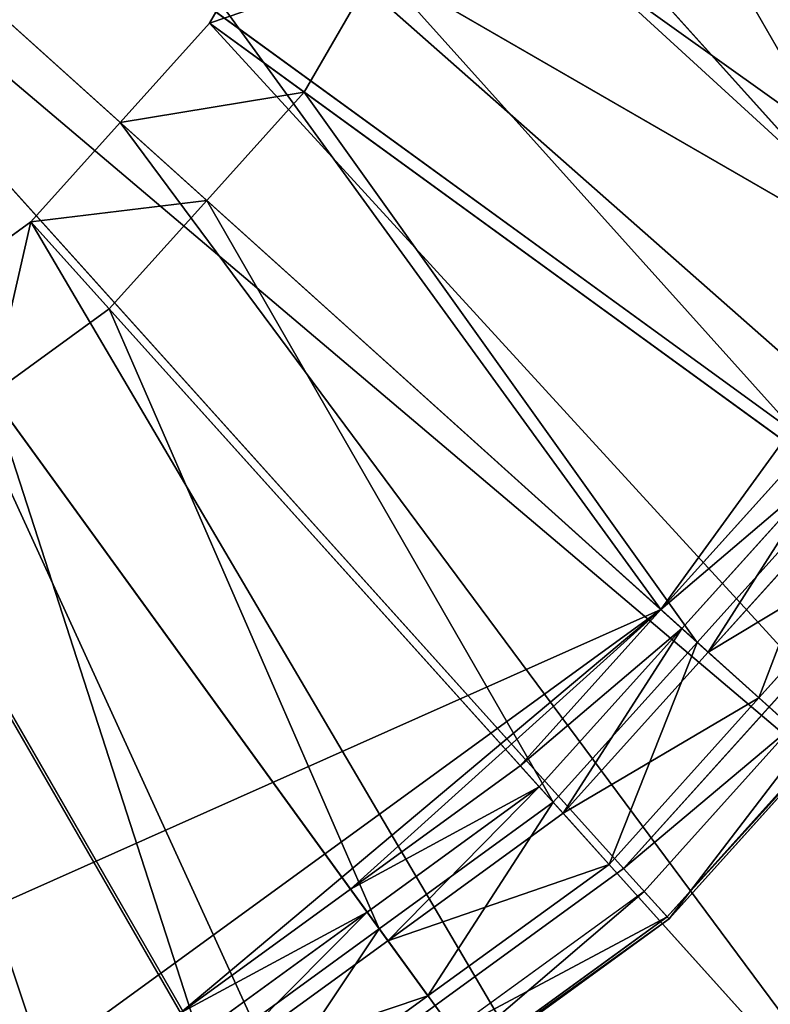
# Model space of a CAD drawing. Extents: x 0 to 22.9, y 0 to 20.5.
# Tile 90 of 233: x 5.932 to 6.416, y 13.836 to 14.47. Entities that reach past the tile are written whole.
import ezdxf

# ---------------------------------------------------------------- set-up
doc = ezdxf.new("R2010")
doc.units = 0
doc.header["$MEASUREMENT"] = 0
doc.layers.get('0').update_dxf_attribs({"color": 13, "linetype": 'CONTINUOUS'})
for name, color, linetype in [('CAST_IRON_-_PLATES_4', 27, 'CONTINUOUS'), ('GALVANIZED_METAL', 252, 'CONTINUOUS'), ('STAINLESS_STEEL', 251, 'CONTINUOUS')]:
    doc.layers.add(name, color=color, linetype=linetype)

# ---------------------------------------------------------------- blocks, each defined once
blk = doc.blocks.new('NGM5458UC_TRADECAD_DXF')
at = {"layer": 'CAST_IRON_-_PLATES_4', "color": 0}
for p, q in [((5.3812, 14.9675, 3.2743), (6.0838, 13.7506, 3.2743)), ((5.3812, 14.9675, 3.2743), (6.0838, 13.7506, 3.2743)), ((5.3812, 14.9675, 3.2743), (6.3214, 13.9233, 3.2743)), ((5.3812, 14.9675, 3.2743), (6.3214, 13.9233, 3.2743)), ((5.3812, 14.9675, 3.2743), (6.518, 14.1416, 3.2743)), ((5.3812, 14.9675, 3.2743), (6.518, 14.1416, 3.2743)), ((6.518, 14.1416, 3.2743), (6.3214, 13.9233, 3.2743)), ((6.518, 14.1416, 3.2743), (6.3214, 13.9233, 3.2743)), ((6.534, 14.13, 3.1451), (6.3346, 13.9086, 3.1451)), ((6.3494, 13.8922, 3.2097), (6.5518, 14.117, 3.2097)), ((6.3494, 13.8922, 3.2097), (6.5518, 14.117, 3.2097)), ((6.5533, 14.1159, 3.1451), (6.3507, 13.8908, 3.1451)), ((6.5533, 14.1159, 3.1451), (6.3507, 13.8908, 3.1451)), ((6.3214, 13.9233, 3.2743), (6.0838, 13.7506, 3.2743)), ((6.3214, 13.9233, 3.2743), (6.0838, 13.7506, 3.2743)), ((6.3214, 13.9233, 3.2743), (6.3494, 13.8922, 3.2097)), ((6.3214, 13.9233, 3.2743), (6.3494, 13.8922, 3.2097)), ((6.3346, 13.9086, 3.1451), (6.0937, 13.7336, 3.1451)), ((6.3507, 13.8908, 3.1451), (6.3346, 13.9086, 3.1451)), ((6.3507, 13.8908, 3.1451), (6.3346, 13.9086, 3.1451)), ((6.1047, 13.7144, 3.2097), (6.3494, 13.8922, 3.2097)), ((6.1047, 13.7144, 3.2097), (6.3494, 13.8922, 3.2097)), ((6.3494, 13.8922, 3.2097), (6.3507, 13.8908, 3.1451)), ((6.3494, 13.8922, 3.2097), (6.3507, 13.8908, 3.1451)), ((6.3507, 13.8908, 3.1451), (6.1056, 13.7128, 3.1451)), ((6.3507, 13.8908, 3.1451), (6.1056, 13.7128, 3.1451))]:
    blk.add_line(p, q, dxfattribs=at)
at = {"layer": 'STAINLESS_STEEL', "color": 0}
for p, q in [((4.8636, 16.1297, 3.143), (6.5037, 14.3082, 3.143)), ((4.8636, 16.1297, 3.143), (6.5037, 14.3082, 3.143)), ((6.3453, 14.0903, 3.143), (4.4301, 15.8147, 3.143)), ((6.3453, 14.0903, 3.143), (4.4301, 15.8147, 3.143)), ((6.0543, 14.4682, 2.419), (6.0974, 14.5428, 2.419)), ((6.0543, 14.4682, 2.419), (6.0974, 14.5428, 2.419)), ((6.0974, 14.5428, 2.419), (6.8705, 14.0964, 2.3976)), ((6.0974, 14.5428, 2.419), (6.8705, 14.0964, 2.3976)), ((6.1625, 14.5052, 2.5309), (6.1154, 14.4238, 2.5309)), ((6.1625, 14.5052, 2.5309), (6.1154, 14.4238, 2.5309)), ((6.5311, 14.2924, 2.5488), (6.1625, 14.5052, 2.5309)), ((6.5311, 14.2924, 2.5488), (6.1625, 14.5052, 2.5309)), ((5.9967, 14.4042, 2.419), (6.0543, 14.4682, 2.419)), ((5.9967, 14.4042, 2.419), (6.0543, 14.4682, 2.419)), ((6.0543, 14.4682, 2.419), (6.7805, 13.9406, 2.3976)), ((6.0543, 14.4682, 2.419), (6.7805, 13.9406, 2.3976)), ((6.1154, 14.4238, 2.5309), (6.0543, 14.4682, 2.419)), ((6.1154, 14.4238, 2.5309), (6.0543, 14.4682, 2.419)), ((6.1154, 14.4238, 2.5309), (6.0525, 14.3539, 2.5309)), ((6.1154, 14.4238, 2.5309), (6.0525, 14.3539, 2.5309)), ((6.4617, 14.1722, 2.5488), (6.1154, 14.4238, 2.5309)), ((6.4617, 14.1722, 2.5488), (6.1154, 14.4238, 2.5309)), ((5.9391, 14.3402, 2.419), (5.9967, 14.4042, 2.419)), ((5.9391, 14.3402, 2.419), (5.9967, 14.4042, 2.419)), ((5.9967, 14.4042, 2.419), (6.6601, 13.8069, 2.3976)), ((5.9967, 14.4042, 2.419), (6.6601, 13.8069, 2.3976)), ((6.0525, 14.3539, 2.5309), (5.9967, 14.4042, 2.419)), ((6.0525, 14.3539, 2.5309), (5.9967, 14.4042, 2.419)), ((6.0525, 14.3539, 2.5309), (5.9896, 14.2841, 2.5309)), ((6.0525, 14.3539, 2.5309), (5.9896, 14.2841, 2.5309)), ((6.3688, 14.0691, 2.5488), (6.0525, 14.3539, 2.5309)), ((6.3688, 14.0691, 2.5488), (6.0525, 14.3539, 2.5309)), ((5.8694, 14.2896, 2.419), (5.9391, 14.3402, 2.419)), ((5.8694, 14.2896, 2.419), (5.9391, 14.3402, 2.419)), ((5.9391, 14.3402, 2.419), (6.5397, 13.6731, 2.3976)), ((5.9391, 14.3402, 2.419), (6.5397, 13.6731, 2.3976)), ((5.9896, 14.2841, 2.5309), (5.9391, 14.3402, 2.419)), ((5.9896, 14.2841, 2.5309), (5.9391, 14.3402, 2.419)), ((6.3453, 14.0903, 3.143), (6.5037, 14.3082, 3.143)), ((6.3453, 14.0903, 3.143), (6.5037, 14.3082, 3.143)), ((5.8694, 14.2896, 2.419), (6.3941, 13.5674, 2.3976)), ((5.8694, 14.2896, 2.419), (6.3941, 13.5674, 2.3976)), ((5.9896, 14.2841, 2.5309), (5.9136, 14.2288, 2.5309)), ((5.9896, 14.2841, 2.5309), (5.9136, 14.2288, 2.5309)), ((6.276, 13.966, 2.5488), (5.9896, 14.2841, 2.5309)), ((6.276, 13.966, 2.5488), (5.9896, 14.2841, 2.5309)), ((5.7997, 14.239, 2.419), (6.2485, 13.4616, 2.3976)), ((5.7997, 14.239, 2.419), (6.2485, 13.4616, 2.3976)), ((6.1637, 13.8845, 2.5488), (5.9136, 14.2288, 2.5309)), ((6.1637, 13.8845, 2.5488), (5.9136, 14.2288, 2.5309)), ((6.3453, 14.0903, 3.143), (6.436, 14.1909, 3.143)), ((6.3453, 14.0903, 3.143), (6.436, 14.1909, 3.143)), ((6.4509, 14.1801, 2.9088), (6.3589, 14.078, 2.9088)), ((6.3589, 14.078, 2.9767), (6.4509, 14.1801, 2.9767)), ((6.4509, 14.1801, 2.9088), (6.3589, 14.078, 2.9088)), ((6.3589, 14.078, 2.9767), (6.4509, 14.1801, 2.9767)), ((6.0515, 13.8029, 2.5488), (5.8375, 14.1735, 2.5309)), ((6.0515, 13.8029, 2.5488), (5.8375, 14.1735, 2.5309)), ((6.3688, 14.0691, 2.5488), (6.4617, 14.1722, 2.5488)), ((6.3688, 14.0691, 2.5488), (6.4617, 14.1722, 2.5488)), ((6.4695, 14.1666, 2.9088), (6.3759, 14.0627, 2.9088)), ((6.4695, 14.1666, 2.9088), (6.3759, 14.0627, 2.9088)), ((6.5052, 14.1406, 2.6043), (6.4086, 14.0333, 2.6043)), ((6.5052, 14.1406, 2.6043), (6.4086, 14.0333, 2.6043)), ((5.9119, 13.7753, 3.143), (6.3453, 14.0903, 3.143)), ((5.9119, 13.7753, 3.143), (6.3453, 14.0903, 3.143)), ((6.1452, 13.91, 3.143), (6.3453, 14.0903, 3.143)), ((6.1452, 13.91, 3.143), (6.3453, 14.0903, 3.143)), ((6.2547, 13.9896, 3.143), (6.3453, 14.0903, 3.143)), ((6.2547, 13.9896, 3.143), (6.3453, 14.0903, 3.143)), ((6.3453, 14.0903, 3.143), (6.3589, 14.078, 2.9767)), ((6.3453, 14.0903, 3.143), (6.3589, 14.078, 2.9767)), ((6.3589, 14.078, 2.9088), (6.267, 13.976, 2.9088)), ((6.267, 13.976, 2.9767), (6.3589, 14.078, 2.9767)), ((6.3589, 14.078, 2.9088), (6.267, 13.976, 2.9088)), ((6.267, 13.976, 2.9767), (6.3589, 14.078, 2.9767)), ((6.3589, 14.078, 2.9088), (6.3589, 14.078, 2.9767)), ((6.3589, 14.078, 2.9088), (6.3589, 14.078, 2.9767)), ((6.3759, 14.0627, 2.9088), (6.3589, 14.078, 2.9088)), ((6.3759, 14.0627, 2.9088), (6.3589, 14.078, 2.9088)), ((6.276, 13.966, 2.5488), (6.3688, 14.0691, 2.5488)), ((6.276, 13.966, 2.5488), (6.3688, 14.0691, 2.5488)), ((6.3688, 14.0691, 2.5488), (6.4086, 14.0333, 2.6043)), ((6.3688, 14.0691, 2.5488), (6.4086, 14.0333, 2.6043)), ((6.3759, 14.0627, 2.9088), (6.2824, 13.9589, 2.9088)), ((6.3759, 14.0627, 2.9088), (6.2824, 13.9589, 2.9088)), ((6.4086, 14.0333, 2.6043), (6.3759, 14.0627, 2.9088)), ((6.4086, 14.0333, 2.6043), (6.3759, 14.0627, 2.9088)), ((6.4086, 14.0333, 2.6043), (6.312, 13.926, 2.6043)), ((6.4086, 14.0333, 2.6043), (6.312, 13.926, 2.6043)), ((6.1452, 13.91, 3.143), (6.2547, 13.9896, 3.143)), ((6.1452, 13.91, 3.143), (6.2547, 13.9896, 3.143)), ((6.2547, 13.9896, 3.143), (6.267, 13.976, 2.9767)), ((6.2547, 13.9896, 3.143), (6.267, 13.976, 2.9767)), ((6.267, 13.976, 2.9088), (6.1559, 13.8952, 2.9088)), ((6.1559, 13.8952, 2.9767), (6.267, 13.976, 2.9767)), ((6.267, 13.976, 2.9088), (6.1559, 13.8952, 2.9088)), ((6.1559, 13.8952, 2.9767), (6.267, 13.976, 2.9767)), ((6.267, 13.976, 2.9088), (6.267, 13.976, 2.9767)), ((6.267, 13.976, 2.9088), (6.267, 13.976, 2.9767)), ((6.2824, 13.9589, 2.9088), (6.267, 13.976, 2.9088)), ((6.2824, 13.9589, 2.9088), (6.267, 13.976, 2.9088)), ((6.1637, 13.8845, 2.5488), (6.276, 13.966, 2.5488)), ((6.1637, 13.8845, 2.5488), (6.276, 13.966, 2.5488)), ((6.276, 13.966, 2.5488), (6.312, 13.926, 2.6043)), ((6.276, 13.966, 2.5488), (6.312, 13.926, 2.6043)), ((6.2824, 13.9589, 2.9088), (6.1694, 13.8767, 2.9088)), ((6.2824, 13.9589, 2.9088), (6.1694, 13.8767, 2.9088)), ((6.312, 13.926, 2.6043), (6.2824, 13.9589, 2.9088)), ((6.312, 13.926, 2.6043), (6.2824, 13.9589, 2.9088)), ((6.312, 13.926, 2.6043), (6.1952, 13.8412, 2.6043)), ((6.312, 13.926, 2.6043), (6.1952, 13.8412, 2.6043)), ((6.0356, 13.8304, 3.143), (6.1452, 13.91, 3.143)), ((6.0356, 13.8304, 3.143), (6.1452, 13.91, 3.143)), ((6.1452, 13.91, 3.143), (6.1559, 13.8952, 2.9767)), ((6.1452, 13.91, 3.143), (6.1559, 13.8952, 2.9767)), ((6.1559, 13.8952, 2.9088), (6.0448, 13.8145, 2.9088)), ((6.0448, 13.8145, 2.9767), (6.1559, 13.8952, 2.9767)), ((6.1559, 13.8952, 2.9088), (6.0448, 13.8145, 2.9088)), ((6.0448, 13.8145, 2.9767), (6.1559, 13.8952, 2.9767)), ((6.1559, 13.8952, 2.9088), (6.1559, 13.8952, 2.9767)), ((6.1559, 13.8952, 2.9088), (6.1559, 13.8952, 2.9767)), ((6.1694, 13.8767, 2.9088), (6.1559, 13.8952, 2.9088)), ((6.1694, 13.8767, 2.9088), (6.1559, 13.8952, 2.9088)), ((6.0515, 13.8029, 2.5488), (6.1637, 13.8845, 2.5488)), ((6.0515, 13.8029, 2.5488), (6.1637, 13.8845, 2.5488)), ((6.1637, 13.8845, 2.5488), (6.1952, 13.8412, 2.6043)), ((6.1637, 13.8845, 2.5488), (6.1952, 13.8412, 2.6043)), ((6.1694, 13.8767, 2.9088), (6.0563, 13.7946, 2.9088)), ((6.1694, 13.8767, 2.9088), (6.0563, 13.7946, 2.9088)), ((6.1952, 13.8412, 2.6043), (6.1694, 13.8767, 2.9088)), ((6.1952, 13.8412, 2.6043), (6.1694, 13.8767, 2.9088)), ((6.1952, 13.8412, 2.6043), (6.0784, 13.7563, 2.6043)), ((6.1952, 13.8412, 2.6043), (6.0784, 13.7563, 2.6043))]:
    blk.add_line(p, q, dxfattribs=at)
at = {"layer": 'CAST_IRON_-_PLATES_4', "color": 0}
mesh = blk.add_polyface(dxfattribs=at)
corners = [(6.0838, 13.7506, 3.2743), (5.8154, 13.6312, 3.2743), (5.3812, 14.9675, 3.2743)]
mesh.append_faces([[corners[k] for k in face] for face in [(0, 1, 2)]], dxfattribs={"color": 0})
mesh = blk.add_polyface(dxfattribs=at)
corners = [(6.3214, 13.9233, 3.2743), (6.0838, 13.7506, 3.2743), (5.3812, 14.9675, 3.2743)]
mesh.append_faces([[corners[k] for k in face] for face in [(0, 1, 2)]], dxfattribs={"color": 0})
mesh = blk.add_polyface(dxfattribs=at)
corners = [(6.518, 14.1416, 3.2743), (6.3214, 13.9233, 3.2743), (5.3812, 14.9675, 3.2743)]
mesh.append_faces([[corners[k] for k in face] for face in [(0, 1, 2)]], dxfattribs={"color": 0})
mesh = blk.add_polyface(dxfattribs=at)
corners = [(6.6649, 14.396, 3.2743), (6.518, 14.1416, 3.2743), (5.3812, 14.9675, 3.2743)]
mesh.append_faces([[corners[k] for k in face] for face in [(0, 1, 2)]], dxfattribs={"color": 0})
mesh = blk.add_polyface(dxfattribs=at)
corners = [(6.7557, 14.6754, 3.2743), (6.6649, 14.396, 3.2743), (5.3812, 14.9675, 3.2743)]
mesh.append_faces([[corners[k] for k in face] for face in [(0, 1, 2)]], dxfattribs={"color": 0})
mesh = blk.add_polyface(dxfattribs=at)
corners = [(6.3214, 13.9233, 3.2743), (6.5518, 14.117, 3.2097), (6.3494, 13.8922, 3.2097), (6.518, 14.1416, 3.2743)]
mesh.append_faces([[corners[k] for k in face] for face in [(0, 1, 2), (1, 0, 3)]], dxfattribs={"vtx0": -1, "color": 0})
mesh = blk.add_polyface(dxfattribs=at)
corners = [(6.3507, 13.8908, 3.1451), (6.534, 14.13, 3.1451), (6.3346, 13.9086, 3.1451), (6.5533, 14.1159, 3.1451)]
mesh.append_faces([[corners[k] for k in face] for face in [(0, 1, 2), (1, 0, 3)]], dxfattribs={"vtx0": -1, "color": 0})
mesh = blk.add_polyface(dxfattribs=at)
corners = [(6.3494, 13.8922, 3.2097), (6.5533, 14.1159, 3.1451), (6.3507, 13.8908, 3.1451), (6.5518, 14.117, 3.2097)]
mesh.append_faces([[corners[k] for k in face] for face in [(0, 1, 2), (1, 0, 3)]], dxfattribs={"vtx0": -1, "color": 0})
mesh = blk.add_polyface(dxfattribs=at)
corners = [(6.0838, 13.7506, 3.2743), (6.3494, 13.8922, 3.2097), (6.1047, 13.7144, 3.2097), (6.3214, 13.9233, 3.2743)]
mesh.append_faces([[corners[k] for k in face] for face in [(0, 1, 2), (1, 0, 3)]], dxfattribs={"vtx0": -1, "color": 0})
mesh = blk.add_polyface(dxfattribs=at)
corners = [(6.1056, 13.7128, 3.1451), (6.3346, 13.9086, 3.1451), (6.0937, 13.7336, 3.1451), (6.3507, 13.8908, 3.1451)]
mesh.append_faces([[corners[k] for k in face] for face in [(0, 1, 2), (1, 0, 3)]], dxfattribs={"vtx0": -1, "color": 0})
mesh = blk.add_polyface(dxfattribs=at)
corners = [(6.1047, 13.7144, 3.2097), (6.3507, 13.8908, 3.1451), (6.1056, 13.7128, 3.1451), (6.3494, 13.8922, 3.2097)]
mesh.append_faces([[corners[k] for k in face] for face in [(0, 1, 2), (1, 0, 3)]], dxfattribs={"vtx0": -1, "color": 0})
at = {"layer": 'GALVANIZED_METAL', "color": 0}
mesh = blk.add_polyface(dxfattribs=at)
corners = [(22.2899, 0.579), (0.6671, 18.884), (0.6671, 0.9145), (22.2899, 18.884)]
mesh.append_faces([[corners[k] for k in face] for face in [(0, 1, 2), (1, 0, 3)]], dxfattribs={"vtx0": -1, "color": 0})
at = {"layer": 'STAINLESS_STEEL', "color": 0}
mesh = blk.add_polyface(dxfattribs=at)
corners = [(10.9712, 19.4002, 1.9807), (10.3994, 4.0945, 1.9807), (1.0824, 19.4007, 1.9807), (10.9712, 4.6528, 1.9807)]
mesh.append_faces([[corners[k] for k in face] for face in [(0, 1, 2), (1, 0, 3)]], dxfattribs={"vtx0": -1, "color": 0})
mesh = blk.add_polyface(dxfattribs=at)
corners = [(10.3994, 4.0945, 1.9807), (1.0824, 4.0945, 1.9807), (1.0824, 19.4007, 1.9807)]
mesh.append_faces([[corners[k] for k in face] for face in [(0, 1, 2)]], dxfattribs={"color": 0})
mesh = blk.add_polyface(dxfattribs=at)
corners = [(5.3877, 16.2411, 3.143), (6.5037, 14.3082, 3.143), (4.8636, 16.1297, 3.143), (5.9119, 16.1297, 3.143)]
mesh.append_faces([[corners[k] for k in face] for face in [(0, 1, 2), (1, 0, 3)]], dxfattribs={"vtx0": -1, "color": 0})
mesh = blk.add_polyface(dxfattribs=at)
corners = [(4.8636, 16.1297, 3.143), (6.3453, 14.0903, 3.143), (4.4301, 15.8147, 3.143), (6.5037, 14.3082, 3.143)]
mesh.append_faces([[corners[k] for k in face] for face in [(0, 1, 2), (1, 0, 3)]], dxfattribs={"vtx0": -1, "color": 0})
mesh = blk.add_polyface(dxfattribs=at)
corners = [(6.3453, 15.8147, 3.143), (6.5037, 14.3082, 3.143), (5.9119, 16.1297, 3.143), (6.6693, 15.0872, 3.143)]
mesh.append_faces([[corners[k] for k in face] for face in [(0, 1, 2), (1, 0, 3)]], dxfattribs={"vtx0": -1, "color": 0})
mesh = blk.add_polyface(dxfattribs=at)
corners = [(6.3453, 14.0903, 3.143), (5.3877, 13.6639, 3.143), (4.4301, 15.8147, 3.143), (5.9119, 13.7753, 3.143)]
mesh.append_faces([[corners[k] for k in face] for face in [(0, 1, 2), (1, 0, 3)]], dxfattribs={"vtx0": -1, "color": 0})
mesh = blk.add_polyface(dxfattribs=at)
corners = [(6.1937, 14.7812, 2.419), (7.0161, 14.4234, 2.3976), (6.167, 14.6993, 2.419), (7.0717, 14.5946, 2.3976)]
mesh.append_faces([[corners[k] for k in face] for face in [(0, 1, 2), (1, 0, 3)]], dxfattribs={"vtx0": -1, "color": 0})
mesh = blk.add_polyface(dxfattribs=at)
corners = [(6.167, 14.6993, 2.419), (6.9605, 14.2523, 2.3976), (6.1404, 14.6174, 2.419), (7.0161, 14.4234, 2.3976)]
mesh.append_faces([[corners[k] for k in face] for face in [(0, 1, 2), (1, 0, 3)]], dxfattribs={"vtx0": -1, "color": 0})
mesh = blk.add_polyface(dxfattribs=at)
corners = [(6.6004, 14.4126, 2.5488), (6.2385, 14.6761, 2.5309), (6.2095, 14.5867, 2.5309), (6.6433, 14.5445, 2.5488)]
mesh.append_faces([[corners[k] for k in face] for face in [(0, 1, 2), (1, 0, 3)]], dxfattribs={"vtx0": -1, "color": 0})
mesh = blk.add_polyface(dxfattribs=at)
corners = [(6.1404, 14.6174, 2.419), (6.8705, 14.0964, 2.3976), (6.0974, 14.5428, 2.419), (6.9605, 14.2523, 2.3976)]
mesh.append_faces([[corners[k] for k in face] for face in [(0, 1, 2), (1, 0, 3)]], dxfattribs={"vtx0": -1, "color": 0})
mesh = blk.add_polyface(dxfattribs=at)
corners = [(6.5311, 14.2924, 2.5488), (6.2095, 14.5867, 2.5309), (6.1625, 14.5052, 2.5309), (6.6004, 14.4126, 2.5488)]
mesh.append_faces([[corners[k] for k in face] for face in [(0, 1, 2), (1, 0, 3)]], dxfattribs={"vtx0": -1, "color": 0})
mesh = blk.add_polyface(dxfattribs=at)
corners = [(6.0974, 14.5428, 2.419), (6.7805, 13.9406, 2.3976), (6.0543, 14.4682, 2.419), (6.8705, 14.0964, 2.3976)]
mesh.append_faces([[corners[k] for k in face] for face in [(0, 1, 2), (1, 0, 3)]], dxfattribs={"vtx0": -1, "color": 0})
mesh = blk.add_polyface(dxfattribs=at)
corners = [(6.1625, 14.5052, 2.5309), (6.0543, 14.4682, 2.419), (6.1154, 14.4238, 2.5309), (6.0974, 14.5428, 2.419)]
mesh.append_faces([[corners[k] for k in face] for face in [(0, 1, 2), (1, 0, 3)]], dxfattribs={"vtx0": -1, "color": 0})
mesh = blk.add_polyface(dxfattribs=at)
corners = [(6.4617, 14.1722, 2.5488), (6.1625, 14.5052, 2.5309), (6.1154, 14.4238, 2.5309), (6.5311, 14.2924, 2.5488)]
mesh.append_faces([[corners[k] for k in face] for face in [(0, 1, 2), (1, 0, 3)]], dxfattribs={"vtx0": -1, "color": 0})
mesh = blk.add_polyface(dxfattribs=at)
corners = [(6.0543, 14.4682, 2.419), (6.6601, 13.8069, 2.3976), (5.9967, 14.4042, 2.419), (6.7805, 13.9406, 2.3976)]
mesh.append_faces([[corners[k] for k in face] for face in [(0, 1, 2), (1, 0, 3)]], dxfattribs={"vtx0": -1, "color": 0})
mesh = blk.add_polyface(dxfattribs=at)
corners = [(6.1154, 14.4238, 2.5309), (5.9967, 14.4042, 2.419), (6.0525, 14.3539, 2.5309), (6.0543, 14.4682, 2.419)]
mesh.append_faces([[corners[k] for k in face] for face in [(0, 1, 2), (1, 0, 3)]], dxfattribs={"vtx0": -1, "color": 0})
mesh = blk.add_polyface(dxfattribs=at)
corners = [(6.3688, 14.0691, 2.5488), (6.1154, 14.4238, 2.5309), (6.0525, 14.3539, 2.5309), (6.4617, 14.1722, 2.5488)]
mesh.append_faces([[corners[k] for k in face] for face in [(0, 1, 2), (1, 0, 3)]], dxfattribs={"vtx0": -1, "color": 0})
mesh = blk.add_polyface(dxfattribs=at)
corners = [(5.9967, 14.4042, 2.419), (6.5397, 13.6731, 2.3976), (5.9391, 14.3402, 2.419), (6.6601, 13.8069, 2.3976)]
mesh.append_faces([[corners[k] for k in face] for face in [(0, 1, 2), (1, 0, 3)]], dxfattribs={"vtx0": -1, "color": 0})
mesh = blk.add_polyface(dxfattribs=at)
corners = [(6.0525, 14.3539, 2.5309), (5.9391, 14.3402, 2.419), (5.9896, 14.2841, 2.5309), (5.9967, 14.4042, 2.419)]
mesh.append_faces([[corners[k] for k in face] for face in [(0, 1, 2), (1, 0, 3)]], dxfattribs={"vtx0": -1, "color": 0})
mesh = blk.add_polyface(dxfattribs=at)
corners = [(6.276, 13.966, 2.5488), (6.0525, 14.3539, 2.5309), (5.9896, 14.2841, 2.5309), (6.3688, 14.0691, 2.5488)]
mesh.append_faces([[corners[k] for k in face] for face in [(0, 1, 2), (1, 0, 3)]], dxfattribs={"vtx0": -1, "color": 0})
mesh = blk.add_polyface(dxfattribs=at)
corners = [(5.9391, 14.3402, 2.419), (6.3941, 13.5674, 2.3976), (5.8694, 14.2896, 2.419), (6.5397, 13.6731, 2.3976)]
mesh.append_faces([[corners[k] for k in face] for face in [(0, 1, 2), (1, 0, 3)]], dxfattribs={"vtx0": -1, "color": 0})
mesh = blk.add_polyface(dxfattribs=at)
corners = [(5.9136, 14.2288, 2.5309), (5.9391, 14.3402, 2.419), (5.8694, 14.2896, 2.419), (5.9896, 14.2841, 2.5309)]
mesh.append_faces([[corners[k] for k in face] for face in [(0, 1, 2), (1, 0, 3)]], dxfattribs={"vtx0": -1, "color": 0})
mesh = blk.add_polyface(dxfattribs=at)
corners = [(6.5037, 14.3082, 3.143), (6.436, 14.1909, 3.143), (6.3453, 14.0903, 3.143)]
mesh.append_faces([[corners[k] for k in face] for face in [(0, 1, 2)]], dxfattribs={"color": 0})
mesh = blk.add_polyface(dxfattribs=at)
corners = [(5.8694, 14.2896, 2.419), (6.2485, 13.4616, 2.3976), (5.7997, 14.239, 2.419), (6.3941, 13.5674, 2.3976)]
mesh.append_faces([[corners[k] for k in face] for face in [(0, 1, 2), (1, 0, 3)]], dxfattribs={"vtx0": -1, "color": 0})
mesh = blk.add_polyface(dxfattribs=at)
corners = [(6.1637, 13.8845, 2.5488), (5.9896, 14.2841, 2.5309), (5.9136, 14.2288, 2.5309), (6.276, 13.966, 2.5488)]
mesh.append_faces([[corners[k] for k in face] for face in [(0, 1, 2), (1, 0, 3)]], dxfattribs={"vtx0": -1, "color": 0})
mesh = blk.add_polyface(dxfattribs=at)
corners = [(5.7997, 14.239, 2.419), (6.0841, 13.3884, 2.3976), (5.721, 14.2039, 2.419), (6.2485, 13.4616, 2.3976)]
mesh.append_faces([[corners[k] for k in face] for face in [(0, 1, 2), (1, 0, 3)]], dxfattribs={"vtx0": -1, "color": 0})
mesh = blk.add_polyface(dxfattribs=at)
corners = [(6.0515, 13.8029, 2.5488), (5.9136, 14.2288, 2.5309), (5.8375, 14.1735, 2.5309), (6.1637, 13.8845, 2.5488)]
mesh.append_faces([[corners[k] for k in face] for face in [(0, 1, 2), (1, 0, 3)]], dxfattribs={"vtx0": -1, "color": 0})
mesh = blk.add_polyface(dxfattribs=at)
corners = [(5.721, 14.2039, 2.419), (5.9197, 13.3152, 2.3976), (5.6424, 14.1689, 2.419), (6.0841, 13.3884, 2.3976)]
mesh.append_faces([[corners[k] for k in face] for face in [(0, 1, 2), (1, 0, 3)]], dxfattribs={"vtx0": -1, "color": 0})
mesh = blk.add_polyface(dxfattribs=at)
corners = [(6.3453, 14.0903, 3.143), (6.4509, 14.1801, 2.9767), (6.3589, 14.078, 2.9767), (6.436, 14.1909, 3.143)]
mesh.append_faces([[corners[k] for k in face] for face in [(0, 1, 2), (1, 0, 3)]], dxfattribs={"vtx0": -1, "color": 0})
mesh = blk.add_polyface(dxfattribs=at)
corners = [(6.4509, 14.1801, 2.9767), (6.3589, 14.078, 2.9088), (6.3589, 14.078, 2.9767), (6.4509, 14.1801, 2.9088)]
mesh.append_faces([[corners[k] for k in face] for face in [(0, 1, 2), (1, 0, 3)]], dxfattribs={"vtx0": -1, "color": 0})
mesh = blk.add_polyface(dxfattribs=at)
corners = [(6.4509, 14.1801, 2.9088), (6.3759, 14.0627, 2.9088), (6.3589, 14.078, 2.9088), (6.4695, 14.1666, 2.9088)]
mesh.append_faces([[corners[k] for k in face] for face in [(0, 1, 2), (1, 0, 3)]], dxfattribs={"vtx0": -1, "color": 0})
mesh = blk.add_polyface(dxfattribs=at)
corners = [(5.9247, 13.7465, 2.5488), (5.8375, 14.1735, 2.5309), (5.7516, 14.1353, 2.5309), (6.0515, 13.8029, 2.5488)]
mesh.append_faces([[corners[k] for k in face] for face in [(0, 1, 2), (1, 0, 3)]], dxfattribs={"vtx0": -1, "color": 0})
mesh = blk.add_polyface(dxfattribs=at)
corners = [(6.4086, 14.0333, 2.6043), (6.4617, 14.1722, 2.5488), (6.3688, 14.0691, 2.5488), (6.5052, 14.1406, 2.6043)]
mesh.append_faces([[corners[k] for k in face] for face in [(0, 1, 2), (1, 0, 3)]], dxfattribs={"vtx0": -1, "color": 0})
mesh = blk.add_polyface(dxfattribs=at)
corners = [(6.3759, 14.0627, 2.9088), (6.5052, 14.1406, 2.6043), (6.4086, 14.0333, 2.6043), (6.4695, 14.1666, 2.9088)]
mesh.append_faces([[corners[k] for k in face] for face in [(0, 1, 2), (1, 0, 3)]], dxfattribs={"vtx0": -1, "color": 0})
mesh = blk.add_polyface(dxfattribs=at)
corners = [(6.3453, 14.0903, 3.143), (6.0356, 13.8304, 3.143), (5.9119, 13.7753, 3.143), (6.1452, 13.91, 3.143)]
mesh.append_faces([[corners[k] for k in face] for face in [(0, 1, 2), (1, 0, 3)]], dxfattribs={"vtx0": -1, "color": 0})
mesh = blk.add_polyface(dxfattribs=at)
corners = [(6.3453, 14.0903, 3.143), (6.2547, 13.9896, 3.143), (6.1452, 13.91, 3.143)]
mesh.append_faces([[corners[k] for k in face] for face in [(0, 1, 2)]], dxfattribs={"color": 0})
mesh = blk.add_polyface(dxfattribs=at)
corners = [(6.2547, 13.9896, 3.143), (6.3589, 14.078, 2.9767), (6.267, 13.976, 2.9767), (6.3453, 14.0903, 3.143)]
mesh.append_faces([[corners[k] for k in face] for face in [(0, 1, 2), (1, 0, 3)]], dxfattribs={"vtx0": -1, "color": 0})
mesh = blk.add_polyface(dxfattribs=at)
corners = [(6.3589, 14.078, 2.9767), (6.267, 13.976, 2.9088), (6.267, 13.976, 2.9767), (6.3589, 14.078, 2.9088)]
mesh.append_faces([[corners[k] for k in face] for face in [(0, 1, 2), (1, 0, 3)]], dxfattribs={"vtx0": -1, "color": 0})
mesh = blk.add_polyface(dxfattribs=at)
corners = [(6.3589, 14.078, 2.9088), (6.2824, 13.9589, 2.9088), (6.267, 13.976, 2.9088), (6.3759, 14.0627, 2.9088)]
mesh.append_faces([[corners[k] for k in face] for face in [(0, 1, 2), (1, 0, 3)]], dxfattribs={"vtx0": -1, "color": 0})
mesh = blk.add_polyface(dxfattribs=at)
corners = [(6.312, 13.926, 2.6043), (6.3688, 14.0691, 2.5488), (6.276, 13.966, 2.5488), (6.4086, 14.0333, 2.6043)]
mesh.append_faces([[corners[k] for k in face] for face in [(0, 1, 2), (1, 0, 3)]], dxfattribs={"vtx0": -1, "color": 0})
mesh = blk.add_polyface(dxfattribs=at)
corners = [(6.2824, 13.9589, 2.9088), (6.4086, 14.0333, 2.6043), (6.312, 13.926, 2.6043), (6.3759, 14.0627, 2.9088)]
mesh.append_faces([[corners[k] for k in face] for face in [(0, 1, 2), (1, 0, 3)]], dxfattribs={"vtx0": -1, "color": 0})
mesh = blk.add_polyface(dxfattribs=at)
corners = [(6.1452, 13.91, 3.143), (6.267, 13.976, 2.9767), (6.1559, 13.8952, 2.9767), (6.2547, 13.9896, 3.143)]
mesh.append_faces([[corners[k] for k in face] for face in [(0, 1, 2), (1, 0, 3)]], dxfattribs={"vtx0": -1, "color": 0})
mesh = blk.add_polyface(dxfattribs=at)
corners = [(6.1559, 13.8952, 2.9767), (6.267, 13.976, 2.9088), (6.1559, 13.8952, 2.9088), (6.267, 13.976, 2.9767)]
mesh.append_faces([[corners[k] for k in face] for face in [(0, 1, 2), (1, 0, 3)]], dxfattribs={"vtx0": -1, "color": 0})
mesh = blk.add_polyface(dxfattribs=at)
corners = [(6.267, 13.976, 2.9088), (6.1694, 13.8767, 2.9088), (6.1559, 13.8952, 2.9088), (6.2824, 13.9589, 2.9088)]
mesh.append_faces([[corners[k] for k in face] for face in [(0, 1, 2), (1, 0, 3)]], dxfattribs={"vtx0": -1, "color": 0})
mesh = blk.add_polyface(dxfattribs=at)
corners = [(6.1952, 13.8412, 2.6043), (6.276, 13.966, 2.5488), (6.1637, 13.8845, 2.5488), (6.312, 13.926, 2.6043)]
mesh.append_faces([[corners[k] for k in face] for face in [(0, 1, 2), (1, 0, 3)]], dxfattribs={"vtx0": -1, "color": 0})
mesh = blk.add_polyface(dxfattribs=at)
corners = [(6.1694, 13.8767, 2.9088), (6.312, 13.926, 2.6043), (6.1952, 13.8412, 2.6043), (6.2824, 13.9589, 2.9088)]
mesh.append_faces([[corners[k] for k in face] for face in [(0, 1, 2), (1, 0, 3)]], dxfattribs={"vtx0": -1, "color": 0})
mesh = blk.add_polyface(dxfattribs=at)
corners = [(6.0356, 13.8304, 3.143), (6.1559, 13.8952, 2.9767), (6.0448, 13.8145, 2.9767), (6.1452, 13.91, 3.143)]
mesh.append_faces([[corners[k] for k in face] for face in [(0, 1, 2), (1, 0, 3)]], dxfattribs={"vtx0": -1, "color": 0})
mesh = blk.add_polyface(dxfattribs=at)
corners = [(6.0448, 13.8145, 2.9767), (6.1559, 13.8952, 2.9088), (6.0448, 13.8145, 2.9088), (6.1559, 13.8952, 2.9767)]
mesh.append_faces([[corners[k] for k in face] for face in [(0, 1, 2), (1, 0, 3)]], dxfattribs={"vtx0": -1, "color": 0})
mesh = blk.add_polyface(dxfattribs=at)
corners = [(6.1559, 13.8952, 2.9088), (6.0563, 13.7946, 2.9088), (6.0448, 13.8145, 2.9088), (6.1694, 13.8767, 2.9088)]
mesh.append_faces([[corners[k] for k in face] for face in [(0, 1, 2), (1, 0, 3)]], dxfattribs={"vtx0": -1, "color": 0})
mesh = blk.add_polyface(dxfattribs=at)
corners = [(6.0784, 13.7563, 2.6043), (6.1637, 13.8845, 2.5488), (6.0515, 13.8029, 2.5488), (6.1952, 13.8412, 2.6043)]
mesh.append_faces([[corners[k] for k in face] for face in [(0, 1, 2), (1, 0, 3)]], dxfattribs={"vtx0": -1, "color": 0})
mesh = blk.add_polyface(dxfattribs=at)
corners = [(6.0563, 13.7946, 2.9088), (6.1952, 13.8412, 2.6043), (6.0784, 13.7563, 2.6043), (6.1694, 13.8767, 2.9088)]
mesh.append_faces([[corners[k] for k in face] for face in [(0, 1, 2), (1, 0, 3)]], dxfattribs={"vtx0": -1, "color": 0})

msp = doc.modelspace()

# ---------------------------------------------------------------- block references
at = {"color": 0}
msp.add_blockref('NGM5458UC_TRADECAD_DXF', (0, 0), dxfattribs=at)

doc.saveas('drawing.dxf')
